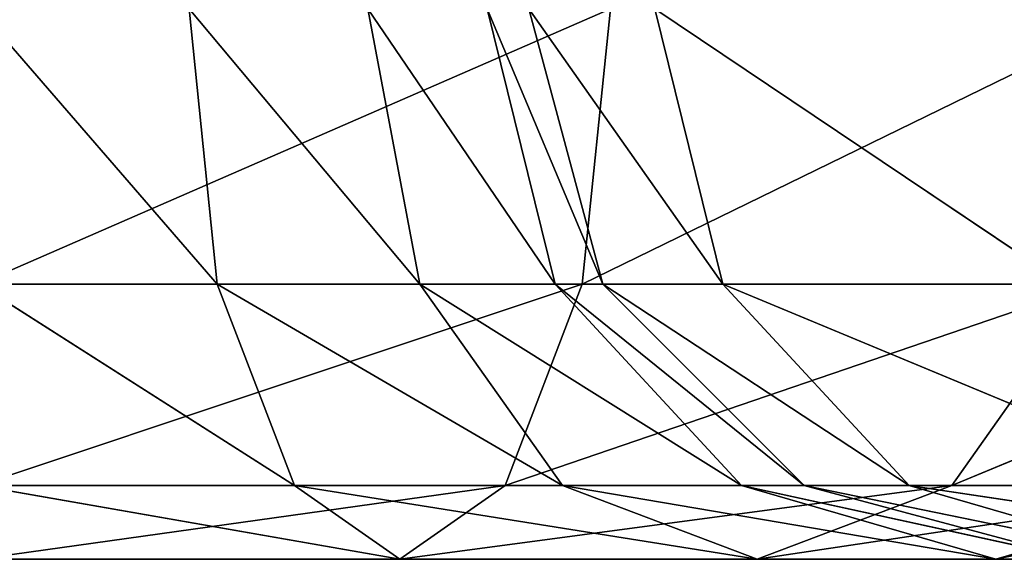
# Model space of a CAD drawing. Header units: millimetres. Extents: x 237 to 401, y 0 to 141.
# Tile 170 of 256: x 268.89 to 271.57, y 135.54 to 137.01. Entities that reach past the tile are written whole.
import ezdxf

# ---------------------------------------------------------------- set-up
doc = ezdxf.new("R2010")
doc.units = ezdxf.units.MM
doc.header["$LTSCALE"] = 25.4
doc.layers.get('0').update_dxf_attribs({"true_color": 0xff5454})

# ---------------------------------------------------------------- blocks, each defined once
blk = doc.blocks.new('VELERO-I-8042-8043.STL')
at = {"color": 7, "true_color": 0xffffff}
for p, q in [((34.6185, 180.4257, 3.6723), (35.7361, 181.7435, 4.4223)), ((34.6185, 180.4257, 3.6723), (35.7361, 181.7435, 4.4223)), ((34.8041, 180.3488, 4.4223), (35.7361, 181.7435, 4.4223)), ((34.8041, 180.3488, 4.4223), (35.7361, 181.7435, 4.4223)), ((34.8041, 180.3488, 4.4223), (36.1243, 181.3552, 4.9713)), ((34.8041, 180.3488, 4.4223), (36.1243, 181.3552, 4.9713)), ((35.3114, 180.1386, 4.9713), (36.1243, 181.3552, 4.9713)), ((35.3114, 180.1386, 4.9713), (36.1243, 181.3552, 4.9713)), ((35.3114, 180.1386, 4.9713), (36.6546, 180.8249, 5.1723)), ((35.3114, 180.1386, 4.9713), (36.6546, 180.8249, 5.1723)), ((34.6185, 180.4257, 3.6723), (34.8041, 180.3488, 4.4223)), ((34.6185, 180.4257, 3.6723), (34.8041, 180.3488, 4.4223)), ((34.2759, 178.7036, 3.6723), (34.8041, 180.3488, 4.4223)), ((34.2759, 178.7036, 3.6723), (34.8041, 180.3488, 4.4223)), ((34.4769, 178.7036, 4.4223), (34.8041, 180.3488, 4.4223)), ((34.4769, 178.7036, 4.4223), (34.8041, 180.3488, 4.4223)), ((34.8041, 180.3488, 4.4223), (35.3114, 180.1386, 4.9713)), ((34.8041, 180.3488, 4.4223), (35.3114, 180.1386, 4.9713)), ((34.4769, 178.7036, 4.4223), (35.3114, 180.1386, 4.9713)), ((34.4769, 178.7036, 4.4223), (35.3114, 180.1386, 4.9713)), ((35.0259, 178.7036, 4.9713), (35.3114, 180.1386, 4.9713)), ((35.0259, 178.7036, 4.9713), (35.3114, 180.1386, 4.9713)), ((35.3114, 180.1386, 4.9713), (36.0043, 179.8516, 5.1723)), ((35.3114, 180.1386, 4.9713), (36.0043, 179.8516, 5.1723)), ((35.0259, 178.7036, 4.9713), (36.0043, 179.8516, 5.1723)), ((35.0259, 178.7036, 4.9713), (36.0043, 179.8516, 5.1723)), ((34.2759, 178.7036, 3.6723), (34.4769, 172.7036, 4.4223)), ((34.4769, 178.7036, 4.4223), (34.2759, 178.7036, 3.6723)), ((34.2759, 178.7036, 3.6723), (34.4769, 172.7036, 4.4223)), ((34.4769, 178.7036, 4.4223), (34.2759, 178.7036, 3.6723)), ((34.4769, 172.7036, 4.4223), (34.4769, 178.7036, 4.4223)), ((34.4769, 172.7036, 4.4223), (34.4769, 178.7036, 4.4223)), ((35.0259, 172.7036, 4.9713), (34.4769, 178.7036, 4.4223)), ((35.0259, 172.7036, 4.9713), (34.4769, 178.7036, 4.4223)), ((35.0259, 178.7036, 4.9713), (34.4769, 178.7036, 4.4223)), ((35.0259, 178.7036, 4.9713), (34.4769, 178.7036, 4.4223)), ((35.0259, 172.7036, 4.9713), (35.0259, 178.7036, 4.9713)), ((35.0259, 172.7036, 4.9713), (35.0259, 178.7036, 4.9713)), ((35.7759, 172.7036, 5.1723), (35.0259, 178.7036, 4.9713)), ((35.7759, 172.7036, 5.1723), (35.0259, 178.7036, 4.9713)), ((35.7759, 178.7036, 5.1723), (35.0259, 178.7036, 4.9713)), ((35.7759, 178.7036, 5.1723), (35.0259, 178.7036, 4.9713)), ((34.1618, 172.1295, 3.6723), (34.4769, 172.7036, 4.4223)), ((34.1618, 172.1295, 3.6723), (34.4769, 172.7036, 4.4223)), ((34.4769, 172.7036, 4.4223), (34.2759, 172.7036, 3.6723)), ((34.4769, 172.7036, 4.4223), (34.2759, 172.7036, 3.6723)), ((34.3474, 172.0526, 4.4223), (34.4769, 172.7036, 4.4223)), ((34.3474, 172.0526, 4.4223), (34.4769, 172.7036, 4.4223)), ((34.3474, 172.0526, 4.4223), (35.0259, 172.7036, 4.9713)), ((34.3474, 172.0526, 4.4223), (35.0259, 172.7036, 4.9713)), ((35.0259, 172.7036, 4.9713), (34.4769, 172.7036, 4.4223)), ((35.0259, 172.7036, 4.9713), (34.4769, 172.7036, 4.4223)), ((34.8547, 171.8425, 4.9713), (35.0259, 172.7036, 4.9713)), ((34.8547, 171.8425, 4.9713), (35.0259, 172.7036, 4.9713)), ((34.8547, 171.8425, 4.9713), (35.7759, 172.7036, 5.1723)), ((34.8547, 171.8425, 4.9713), (35.7759, 172.7036, 5.1723)), ((35.7759, 172.7036, 5.1723), (35.0259, 172.7036, 4.9713)), ((35.7759, 172.7036, 5.1723), (35.0259, 172.7036, 4.9713)), ((35.5476, 171.5555, 5.1723), (35.7759, 172.7036, 5.1723)), ((35.5476, 171.5555, 5.1723), (35.7759, 172.7036, 5.1723)), ((35.5476, 171.5555, 5.1723), (36.5259, 172.7036, 4.9713)), ((35.5476, 171.5555, 5.1723), (36.5259, 172.7036, 4.9713)), ((34.1618, 172.1295, 3.6723), (34.3474, 172.0526, 4.4223)), ((34.1618, 172.1295, 3.6723), (34.3474, 172.0526, 4.4223)), ((33.8366, 171.6429, 3.6723), (34.3474, 172.0526, 4.4223)), ((33.8366, 171.6429, 3.6723), (34.3474, 172.0526, 4.4223)), ((33.9787, 171.5008, 4.4223), (34.3474, 172.0526, 4.4223)), ((33.9787, 171.5008, 4.4223), (34.3474, 172.0526, 4.4223)), ((34.3474, 172.0526, 4.4223), (34.8547, 171.8425, 4.9713)), ((34.3474, 172.0526, 4.4223), (34.8547, 171.8425, 4.9713)), ((33.9787, 171.5008, 4.4223), (34.8547, 171.8425, 4.9713)), ((33.9787, 171.5008, 4.4223), (34.8547, 171.8425, 4.9713)), ((34.3669, 171.1126, 4.9713), (34.8547, 171.8425, 4.9713)), ((34.3669, 171.1126, 4.9713), (34.8547, 171.8425, 4.9713)), ((34.8547, 171.8425, 4.9713), (35.5476, 171.5555, 5.1723)), ((34.8547, 171.8425, 4.9713), (35.5476, 171.5555, 5.1723)), ((33.8366, 171.6429, 3.6723), (33.9787, 171.5008, 4.4223)), ((33.8366, 171.6429, 3.6723), (33.9787, 171.5008, 4.4223)), ((34.3669, 171.1126, 4.9713), (35.5476, 171.5555, 5.1723)), ((34.3669, 171.1126, 4.9713), (35.5476, 171.5555, 5.1723)), ((34.8973, 170.5823, 5.1723), (35.5476, 171.5555, 5.1723)), ((34.8973, 170.5823, 5.1723), (35.5476, 171.5555, 5.1723)), ((35.5476, 171.5555, 5.1723), (36.2405, 171.2685, 4.9713)), ((35.5476, 171.5555, 5.1723), (36.2405, 171.2685, 4.9713)), ((33.35, 171.3178, 3.6723), (33.9787, 171.5008, 4.4223)), ((33.35, 171.3178, 3.6723), (33.9787, 171.5008, 4.4223)), ((33.4269, 171.1321, 4.4223), (33.9787, 171.5008, 4.4223)), ((33.4269, 171.1321, 4.4223), (33.9787, 171.5008, 4.4223)), ((33.9787, 171.5008, 4.4223), (34.3669, 171.1126, 4.9713)), ((33.9787, 171.5008, 4.4223), (34.3669, 171.1126, 4.9713)), ((33.35, 171.3178, 3.6723), (33.4269, 171.1321, 4.4223)), ((33.35, 171.3178, 3.6723), (33.4269, 171.1321, 4.4223)), ((34.8973, 170.5823, 5.1723), (36.2405, 171.2685, 4.9713)), ((34.8973, 170.5823, 5.1723), (36.2405, 171.2685, 4.9713)), ((35.4276, 170.0519, 4.9713), (36.2405, 171.2685, 4.9713)), ((35.4276, 170.0519, 4.9713), (36.2405, 171.2685, 4.9713)), ((32.7759, 171.2036, 3.6723), (33.4269, 171.1321, 4.4223)), ((32.7759, 171.2036, 3.6723), (33.4269, 171.1321, 4.4223)), ((32.7759, 171.0026, 4.4223), (33.4269, 171.1321, 4.4223)), ((32.7759, 171.0026, 4.4223), (33.4269, 171.1321, 4.4223)), ((33.4269, 171.1321, 4.4223), (34.3669, 171.1126, 4.9713)), ((33.4269, 171.1321, 4.4223), (34.3669, 171.1126, 4.9713)), ((33.4269, 171.1321, 4.4223), (33.637, 170.6248, 4.9713)), ((33.4269, 171.1321, 4.4223), (33.637, 170.6248, 4.9713)), ((33.637, 170.6248, 4.9713), (34.3669, 171.1126, 4.9713)), ((33.637, 170.6248, 4.9713), (34.3669, 171.1126, 4.9713)), ((34.3669, 171.1126, 4.9713), (34.8973, 170.5823, 5.1723)), ((34.3669, 171.1126, 4.9713), (34.8973, 170.5823, 5.1723)), ((35.4276, 170.0519, 4.9713), (36.7477, 171.0584, 4.4223)), ((35.4276, 170.0519, 4.9713), (36.7477, 171.0584, 4.4223)), ((32.7759, 171.0026, 4.4223), (33.637, 170.6248, 4.9713)), ((32.7759, 171.0026, 4.4223), (33.637, 170.6248, 4.9713)), ((32.7759, 170.4536, 4.9713), (33.637, 170.6248, 4.9713)), ((32.7759, 170.4536, 4.9713), (33.637, 170.6248, 4.9713)), ((33.637, 170.6248, 4.9713), (34.8973, 170.5823, 5.1723)), ((33.637, 170.6248, 4.9713), (34.8973, 170.5823, 5.1723)), ((33.637, 170.6248, 4.9713), (33.924, 169.9319, 5.1723)), ((33.637, 170.6248, 4.9713), (33.924, 169.9319, 5.1723)), ((33.924, 169.9319, 5.1723), (34.8973, 170.5823, 5.1723)), ((33.924, 169.9319, 5.1723), (34.8973, 170.5823, 5.1723)), ((34.8973, 170.5823, 5.1723), (35.4276, 170.0519, 4.9713)), ((34.8973, 170.5823, 5.1723), (35.4276, 170.0519, 4.9713)), ((32.7759, 170.4536, 4.9713), (33.924, 169.9319, 5.1723)), ((32.7759, 170.4536, 4.9713), (33.924, 169.9319, 5.1723)), ((33.924, 169.9319, 5.1723), (35.4276, 170.0519, 4.9713)), ((33.924, 169.9319, 5.1723), (35.4276, 170.0519, 4.9713)), ((34.211, 169.239, 4.9713), (35.4276, 170.0519, 4.9713)), ((34.211, 169.239, 4.9713), (35.4276, 170.0519, 4.9713)), ((35.4276, 170.0519, 4.9713), (35.8158, 169.6637, 4.4223)), ((35.4276, 170.0519, 4.9713), (35.8158, 169.6637, 4.4223)), ((32.7759, 169.7036, 5.1723), (33.924, 169.9319, 5.1723)), ((32.7759, 169.7036, 5.1723), (33.924, 169.9319, 5.1723)), ((33.924, 169.9319, 5.1723), (34.211, 169.239, 4.9713)), ((33.924, 169.9319, 5.1723), (34.211, 169.239, 4.9713)), ((32.7759, 169.7036, 5.1723), (34.211, 169.239, 4.9713)), ((32.7759, 169.7036, 5.1723), (34.211, 169.239, 4.9713)), ((34.211, 169.239, 4.9713), (35.8158, 169.6637, 4.4223)), ((34.211, 169.239, 4.9713), (35.8158, 169.6637, 4.4223)), ((34.4211, 168.7318, 4.4223), (35.8158, 169.6637, 4.4223)), ((34.4211, 168.7318, 4.4223), (35.8158, 169.6637, 4.4223)), ((34.4211, 168.7318, 4.4223), (35.9579, 169.5216, 3.6723)), ((34.4211, 168.7318, 4.4223), (35.9579, 169.5216, 3.6723)), ((32.7759, 168.9536, 4.9713), (34.211, 169.239, 4.9713)), ((32.7759, 168.9536, 4.9713), (34.211, 169.239, 4.9713)), ((34.211, 169.239, 4.9713), (34.4211, 168.7318, 4.4223)), ((34.211, 169.239, 4.9713), (34.4211, 168.7318, 4.4223)), ((32.7759, 168.9536, 4.9713), (34.4211, 168.7318, 4.4223)), ((32.7759, 168.9536, 4.9713), (34.4211, 168.7318, 4.4223)), ((32.7759, 168.4045, 4.4223), (34.4211, 168.7318, 4.4223)), ((32.7759, 168.4045, 4.4223), (34.4211, 168.7318, 4.4223)), ((34.4211, 168.7318, 4.4223), (34.498, 168.5461, 3.6723)), ((34.4211, 168.7318, 4.4223), (34.498, 168.5461, 3.6723)), ((32.7759, 168.4045, 4.4223), (34.498, 168.5461, 3.6723)), ((32.7759, 168.4045, 4.4223), (34.498, 168.5461, 3.6723))]:
    blk.add_line(p, q, dxfattribs=at)
mesh = blk.add_polyface(dxfattribs=at)
corners = [(35.594, 181.8856, 3.6723), (34.6185, 180.4257, 3.6723), (35.7361, 181.7435, 4.4223)]
mesh.append_faces([[corners[k] for k in face] for face in [(0, 1, 2)]], dxfattribs={"color": 7})
mesh = blk.add_polyface(dxfattribs=at)
corners = [(35.7361, 181.7435, 4.4223), (34.6185, 180.4257, 3.6723), (34.8041, 180.3488, 4.4223)]
mesh.append_faces([[corners[k] for k in face] for face in [(0, 1, 2)]], dxfattribs={"color": 7})
mesh = blk.add_polyface(dxfattribs=at)
corners = [(36.1243, 181.3552, 4.9713), (35.7361, 181.7435, 4.4223), (34.8041, 180.3488, 4.4223)]
mesh.append_faces([[corners[k] for k in face] for face in [(0, 1, 2)]], dxfattribs={"color": 7})
mesh = blk.add_polyface(dxfattribs=at)
corners = [(36.1243, 181.3552, 4.9713), (34.8041, 180.3488, 4.4223), (35.3114, 180.1386, 4.9713)]
mesh.append_faces([[corners[k] for k in face] for face in [(0, 1, 2)]], dxfattribs={"color": 7})
mesh = blk.add_polyface(dxfattribs=at)
corners = [(36.6546, 180.8249, 5.1723), (36.1243, 181.3552, 4.9713), (35.3114, 180.1386, 4.9713)]
mesh.append_faces([[corners[k] for k in face] for face in [(0, 1, 2)]], dxfattribs={"color": 7})
mesh = blk.add_polyface(dxfattribs=at)
corners = [(36.6546, 180.8249, 5.1723), (35.3114, 180.1386, 4.9713), (36.0043, 179.8516, 5.1723)]
mesh.append_faces([[corners[k] for k in face] for face in [(0, 1, 2)]], dxfattribs={"color": 7})
mesh = blk.add_polyface(dxfattribs=at)
corners = [(34.6185, 180.4257, 3.6723), (34.2759, 178.7036, 3.6723), (34.8041, 180.3488, 4.4223)]
mesh.append_faces([[corners[k] for k in face] for face in [(0, 1, 2)]], dxfattribs={"color": 7})
mesh = blk.add_polyface(dxfattribs=at)
corners = [(34.8041, 180.3488, 4.4223), (34.2759, 178.7036, 3.6723), (34.4769, 178.7036, 4.4223)]
mesh.append_faces([[corners[k] for k in face] for face in [(0, 1, 2)]], dxfattribs={"color": 7})
mesh = blk.add_polyface(dxfattribs=at)
corners = [(35.3114, 180.1386, 4.9713), (34.8041, 180.3488, 4.4223), (34.4769, 178.7036, 4.4223)]
mesh.append_faces([[corners[k] for k in face] for face in [(0, 1, 2)]], dxfattribs={"color": 7})
mesh = blk.add_polyface(dxfattribs=at)
corners = [(35.3114, 180.1386, 4.9713), (34.4769, 178.7036, 4.4223), (35.0259, 178.7036, 4.9713)]
mesh.append_faces([[corners[k] for k in face] for face in [(0, 1, 2)]], dxfattribs={"color": 7})
mesh = blk.add_polyface(dxfattribs=at)
corners = [(36.0043, 179.8516, 5.1723), (35.3114, 180.1386, 4.9713), (35.0259, 178.7036, 4.9713)]
mesh.append_faces([[corners[k] for k in face] for face in [(0, 1, 2)]], dxfattribs={"color": 7})
mesh = blk.add_polyface(dxfattribs=at)
corners = [(36.0043, 179.8516, 5.1723), (35.0259, 178.7036, 4.9713), (35.7759, 178.7036, 5.1723)]
mesh.append_faces([[corners[k] for k in face] for face in [(0, 1, 2)]], dxfattribs={"color": 7})
mesh = blk.add_polyface(dxfattribs=at)
corners = [(34.2759, 178.7036, 3.6723), (34.4769, 172.7036, 4.4223), (34.4769, 178.7036, 4.4223)]
mesh.append_faces([[corners[k] for k in face] for face in [(0, 1, 2)]], dxfattribs={"color": 7})
mesh = blk.add_polyface(dxfattribs=at)
corners = [(34.2759, 178.7036, 3.6723), (34.2759, 172.7036, 3.6723), (34.4769, 172.7036, 4.4223)]
mesh.append_faces([[corners[k] for k in face] for face in [(0, 1, 2)]], dxfattribs={"color": 7})
mesh = blk.add_polyface(dxfattribs=at)
corners = [(35.0259, 172.7036, 4.9713), (34.4769, 178.7036, 4.4223), (34.4769, 172.7036, 4.4223)]
mesh.append_faces([[corners[k] for k in face] for face in [(0, 1, 2)]], dxfattribs={"color": 7})
mesh = blk.add_polyface(dxfattribs=at)
corners = [(35.0259, 178.7036, 4.9713), (34.4769, 178.7036, 4.4223), (35.0259, 172.7036, 4.9713)]
mesh.append_faces([[corners[k] for k in face] for face in [(0, 1, 2)]], dxfattribs={"color": 7})
mesh = blk.add_polyface(dxfattribs=at)
corners = [(35.7759, 172.7036, 5.1723), (35.0259, 178.7036, 4.9713), (35.0259, 172.7036, 4.9713)]
mesh.append_faces([[corners[k] for k in face] for face in [(0, 1, 2)]], dxfattribs={"color": 7})
mesh = blk.add_polyface(dxfattribs=at)
corners = [(35.7759, 178.7036, 5.1723), (35.0259, 178.7036, 4.9713), (35.7759, 172.7036, 5.1723)]
mesh.append_faces([[corners[k] for k in face] for face in [(0, 1, 2)]], dxfattribs={"color": 7})
mesh = blk.add_polyface(dxfattribs=at)
corners = [(34.2759, 172.7036, 3.6723), (34.1618, 172.1295, 3.6723), (34.4769, 172.7036, 4.4223)]
mesh.append_faces([[corners[k] for k in face] for face in [(0, 1, 2)]], dxfattribs={"color": 7})
mesh = blk.add_polyface(dxfattribs=at)
corners = [(34.4769, 172.7036, 4.4223), (34.1618, 172.1295, 3.6723), (34.3474, 172.0526, 4.4223)]
mesh.append_faces([[corners[k] for k in face] for face in [(0, 1, 2)]], dxfattribs={"color": 7})
mesh = blk.add_polyface(dxfattribs=at)
corners = [(35.0259, 172.7036, 4.9713), (34.4769, 172.7036, 4.4223), (34.3474, 172.0526, 4.4223)]
mesh.append_faces([[corners[k] for k in face] for face in [(0, 1, 2)]], dxfattribs={"color": 7})
mesh = blk.add_polyface(dxfattribs=at)
corners = [(35.0259, 172.7036, 4.9713), (34.3474, 172.0526, 4.4223), (34.8547, 171.8425, 4.9713)]
mesh.append_faces([[corners[k] for k in face] for face in [(0, 1, 2)]], dxfattribs={"color": 7})
mesh = blk.add_polyface(dxfattribs=at)
corners = [(35.7759, 172.7036, 5.1723), (35.0259, 172.7036, 4.9713), (34.8547, 171.8425, 4.9713)]
mesh.append_faces([[corners[k] for k in face] for face in [(0, 1, 2)]], dxfattribs={"color": 7})
mesh = blk.add_polyface(dxfattribs=at)
corners = [(35.7759, 172.7036, 5.1723), (34.8547, 171.8425, 4.9713), (35.5476, 171.5555, 5.1723)]
mesh.append_faces([[corners[k] for k in face] for face in [(0, 1, 2)]], dxfattribs={"color": 7})
mesh = blk.add_polyface(dxfattribs=at)
corners = [(36.5259, 172.7036, 4.9713), (35.7759, 172.7036, 5.1723), (35.5476, 171.5555, 5.1723)]
mesh.append_faces([[corners[k] for k in face] for face in [(0, 1, 2)]], dxfattribs={"color": 7})
mesh = blk.add_polyface(dxfattribs=at)
corners = [(36.5259, 172.7036, 4.9713), (35.5476, 171.5555, 5.1723), (36.2405, 171.2685, 4.9713)]
mesh.append_faces([[corners[k] for k in face] for face in [(0, 1, 2)]], dxfattribs={"color": 7})
mesh = blk.add_polyface(dxfattribs=at)
corners = [(34.1618, 172.1295, 3.6723), (33.8366, 171.6429, 3.6723), (34.3474, 172.0526, 4.4223)]
mesh.append_faces([[corners[k] for k in face] for face in [(0, 1, 2)]], dxfattribs={"color": 7})
mesh = blk.add_polyface(dxfattribs=at)
corners = [(34.3474, 172.0526, 4.4223), (33.8366, 171.6429, 3.6723), (33.9787, 171.5008, 4.4223)]
mesh.append_faces([[corners[k] for k in face] for face in [(0, 1, 2)]], dxfattribs={"color": 7})
mesh = blk.add_polyface(dxfattribs=at)
corners = [(34.8547, 171.8425, 4.9713), (34.3474, 172.0526, 4.4223), (33.9787, 171.5008, 4.4223)]
mesh.append_faces([[corners[k] for k in face] for face in [(0, 1, 2)]], dxfattribs={"color": 7})
mesh = blk.add_polyface(dxfattribs=at)
corners = [(34.8547, 171.8425, 4.9713), (33.9787, 171.5008, 4.4223), (34.3669, 171.1126, 4.9713)]
mesh.append_faces([[corners[k] for k in face] for face in [(0, 1, 2)]], dxfattribs={"color": 7})
mesh = blk.add_polyface(dxfattribs=at)
corners = [(35.5476, 171.5555, 5.1723), (34.8547, 171.8425, 4.9713), (34.3669, 171.1126, 4.9713)]
mesh.append_faces([[corners[k] for k in face] for face in [(0, 1, 2)]], dxfattribs={"color": 7})
mesh = blk.add_polyface(dxfattribs=at)
corners = [(33.9787, 171.5008, 4.4223), (33.8366, 171.6429, 3.6723), (33.35, 171.3178, 3.6723)]
mesh.append_faces([[corners[k] for k in face] for face in [(0, 1, 2)]], dxfattribs={"color": 7})
mesh = blk.add_polyface(dxfattribs=at)
corners = [(35.5476, 171.5555, 5.1723), (34.3669, 171.1126, 4.9713), (34.8973, 170.5823, 5.1723)]
mesh.append_faces([[corners[k] for k in face] for face in [(0, 1, 2)]], dxfattribs={"color": 7})
mesh = blk.add_polyface(dxfattribs=at)
corners = [(36.2405, 171.2685, 4.9713), (35.5476, 171.5555, 5.1723), (34.8973, 170.5823, 5.1723)]
mesh.append_faces([[corners[k] for k in face] for face in [(0, 1, 2)]], dxfattribs={"color": 7})
mesh = blk.add_polyface(dxfattribs=at)
corners = [(33.9787, 171.5008, 4.4223), (33.35, 171.3178, 3.6723), (33.4269, 171.1321, 4.4223)]
mesh.append_faces([[corners[k] for k in face] for face in [(0, 1, 2)]], dxfattribs={"color": 7})
mesh = blk.add_polyface(dxfattribs=at)
corners = [(34.3669, 171.1126, 4.9713), (33.9787, 171.5008, 4.4223), (33.4269, 171.1321, 4.4223)]
mesh.append_faces([[corners[k] for k in face] for face in [(0, 1, 2)]], dxfattribs={"color": 7})
mesh = blk.add_polyface(dxfattribs=at)
corners = [(33.4269, 171.1321, 4.4223), (33.35, 171.3178, 3.6723), (32.7759, 171.2036, 3.6723)]
mesh.append_faces([[corners[k] for k in face] for face in [(0, 1, 2)]], dxfattribs={"color": 7})
mesh = blk.add_polyface(dxfattribs=at)
corners = [(36.2405, 171.2685, 4.9713), (34.8973, 170.5823, 5.1723), (35.4276, 170.0519, 4.9713)]
mesh.append_faces([[corners[k] for k in face] for face in [(0, 1, 2)]], dxfattribs={"color": 7})
mesh = blk.add_polyface(dxfattribs=at)
corners = [(36.7477, 171.0584, 4.4223), (36.2405, 171.2685, 4.9713), (35.4276, 170.0519, 4.9713)]
mesh.append_faces([[corners[k] for k in face] for face in [(0, 1, 2)]], dxfattribs={"color": 7})
mesh = blk.add_polyface(dxfattribs=at)
corners = [(33.4269, 171.1321, 4.4223), (32.7759, 171.2036, 3.6723), (32.7759, 171.0026, 4.4223)]
mesh.append_faces([[corners[k] for k in face] for face in [(0, 1, 2)]], dxfattribs={"color": 7})
mesh = blk.add_polyface(dxfattribs=at)
corners = [(33.637, 170.6248, 4.9713), (33.4269, 171.1321, 4.4223), (32.7759, 171.0026, 4.4223)]
mesh.append_faces([[corners[k] for k in face] for face in [(0, 1, 2)]], dxfattribs={"color": 7})
mesh = blk.add_polyface(dxfattribs=at)
corners = [(34.3669, 171.1126, 4.9713), (33.4269, 171.1321, 4.4223), (33.637, 170.6248, 4.9713)]
mesh.append_faces([[corners[k] for k in face] for face in [(0, 1, 2)]], dxfattribs={"color": 7})
mesh = blk.add_polyface(dxfattribs=at)
corners = [(34.8973, 170.5823, 5.1723), (34.3669, 171.1126, 4.9713), (33.637, 170.6248, 4.9713)]
mesh.append_faces([[corners[k] for k in face] for face in [(0, 1, 2)]], dxfattribs={"color": 7})
mesh = blk.add_polyface(dxfattribs=at)
corners = [(36.7477, 171.0584, 4.4223), (35.4276, 170.0519, 4.9713), (35.8158, 169.6637, 4.4223)]
mesh.append_faces([[corners[k] for k in face] for face in [(0, 1, 2)]], dxfattribs={"color": 7})
mesh = blk.add_polyface(dxfattribs=at)
corners = [(33.637, 170.6248, 4.9713), (32.7759, 171.0026, 4.4223), (32.7759, 170.4536, 4.9713)]
mesh.append_faces([[corners[k] for k in face] for face in [(0, 1, 2)]], dxfattribs={"color": 7})
mesh = blk.add_polyface(dxfattribs=at)
corners = [(33.924, 169.9319, 5.1723), (33.637, 170.6248, 4.9713), (32.7759, 170.4536, 4.9713)]
mesh.append_faces([[corners[k] for k in face] for face in [(0, 1, 2)]], dxfattribs={"color": 7})
mesh = blk.add_polyface(dxfattribs=at)
corners = [(34.8973, 170.5823, 5.1723), (33.637, 170.6248, 4.9713), (33.924, 169.9319, 5.1723)]
mesh.append_faces([[corners[k] for k in face] for face in [(0, 1, 2)]], dxfattribs={"color": 7})
mesh = blk.add_polyface(dxfattribs=at)
corners = [(35.4276, 170.0519, 4.9713), (34.8973, 170.5823, 5.1723), (33.924, 169.9319, 5.1723)]
mesh.append_faces([[corners[k] for k in face] for face in [(0, 1, 2)]], dxfattribs={"color": 7})
mesh = blk.add_polyface(dxfattribs=at)
corners = [(33.924, 169.9319, 5.1723), (32.7759, 170.4536, 4.9713), (32.7759, 169.7036, 5.1723)]
mesh.append_faces([[corners[k] for k in face] for face in [(0, 1, 2)]], dxfattribs={"color": 7})
mesh = blk.add_polyface(dxfattribs=at)
corners = [(35.4276, 170.0519, 4.9713), (33.924, 169.9319, 5.1723), (34.211, 169.239, 4.9713)]
mesh.append_faces([[corners[k] for k in face] for face in [(0, 1, 2)]], dxfattribs={"color": 7})
mesh = blk.add_polyface(dxfattribs=at)
corners = [(35.8158, 169.6637, 4.4223), (35.4276, 170.0519, 4.9713), (34.211, 169.239, 4.9713)]
mesh.append_faces([[corners[k] for k in face] for face in [(0, 1, 2)]], dxfattribs={"color": 7})
mesh = blk.add_polyface(dxfattribs=at)
corners = [(34.211, 169.239, 4.9713), (33.924, 169.9319, 5.1723), (32.7759, 169.7036, 5.1723)]
mesh.append_faces([[corners[k] for k in face] for face in [(0, 1, 2)]], dxfattribs={"color": 7})
mesh = blk.add_polyface(dxfattribs=at)
corners = [(34.211, 169.239, 4.9713), (32.7759, 169.7036, 5.1723), (32.7759, 168.9536, 4.9713)]
mesh.append_faces([[corners[k] for k in face] for face in [(0, 1, 2)]], dxfattribs={"color": 7})
mesh = blk.add_polyface(dxfattribs=at)
corners = [(35.8158, 169.6637, 4.4223), (34.211, 169.239, 4.9713), (34.4211, 168.7318, 4.4223)]
mesh.append_faces([[corners[k] for k in face] for face in [(0, 1, 2)]], dxfattribs={"color": 7})
mesh = blk.add_polyface(dxfattribs=at)
corners = [(34.4211, 168.7318, 4.4223), (35.9579, 169.5216, 3.6723), (35.8158, 169.6637, 4.4223)]
mesh.append_faces([[corners[k] for k in face] for face in [(0, 1, 2)]], dxfattribs={"color": 7})
mesh = blk.add_polyface(dxfattribs=at)
corners = [(34.4211, 168.7318, 4.4223), (34.498, 168.5461, 3.6723), (35.9579, 169.5216, 3.6723)]
mesh.append_faces([[corners[k] for k in face] for face in [(0, 1, 2)]], dxfattribs={"color": 7})
mesh = blk.add_polyface(dxfattribs=at)
corners = [(34.4211, 168.7318, 4.4223), (34.211, 169.239, 4.9713), (32.7759, 168.9536, 4.9713)]
mesh.append_faces([[corners[k] for k in face] for face in [(0, 1, 2)]], dxfattribs={"color": 7})
mesh = blk.add_polyface(dxfattribs=at)
corners = [(34.4211, 168.7318, 4.4223), (32.7759, 168.9536, 4.9713), (32.7759, 168.4045, 4.4223)]
mesh.append_faces([[corners[k] for k in face] for face in [(0, 1, 2)]], dxfattribs={"color": 7})
mesh = blk.add_polyface(dxfattribs=at)
corners = [(32.7759, 168.4045, 4.4223), (34.498, 168.5461, 3.6723), (34.4211, 168.7318, 4.4223)]
mesh.append_faces([[corners[k] for k in face] for face in [(0, 1, 2)]], dxfattribs={"color": 7})
mesh = blk.add_polyface(dxfattribs=at)
corners = [(32.7759, 168.4045, 4.4223), (32.7759, 168.2036, 3.6723), (34.498, 168.5461, 3.6723)]
mesh.append_faces([[corners[k] for k in face] for face in [(0, 1, 2)]], dxfattribs={"color": 7})

msp = doc.modelspace()

# ---------------------------------------------------------------- block references
at = {"color": 0, "extrusion": (0, -1, -3.88578e-16)}
msp.add_blockref('VELERO-I-8042-8043.STL', (236.0028, 404.7244, -140.712), dxfattribs=at)

doc.saveas('drawing.dxf')
